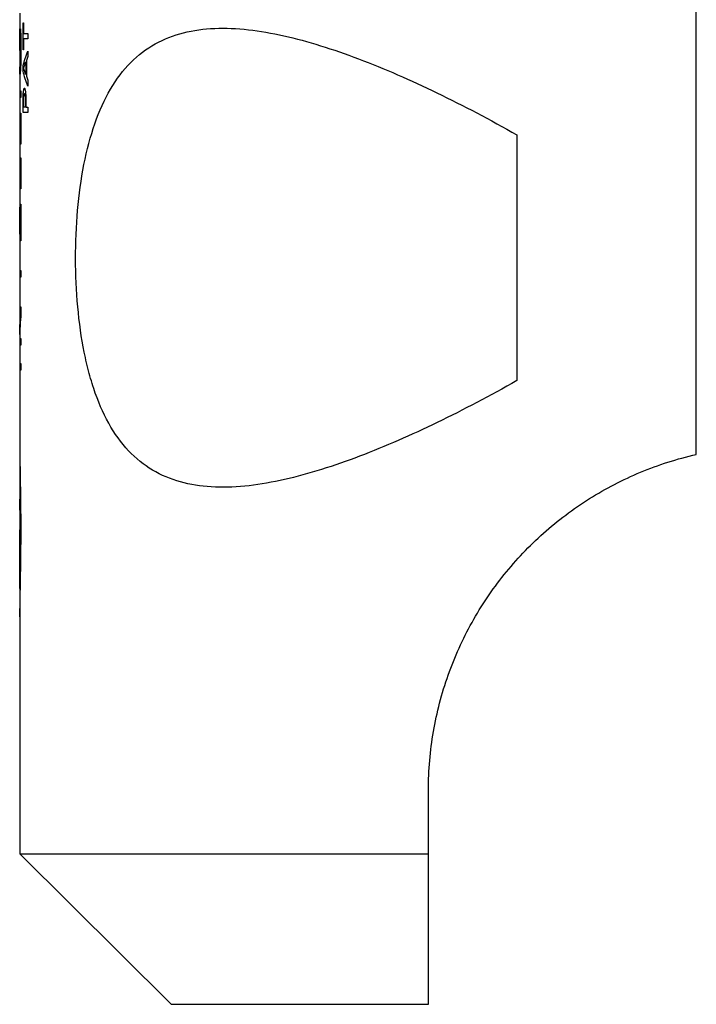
# Model space of a CAD drawing. Header units: inches. Extents: x 0.2 to 10.8, y 0.2 to 8.2.
# Tile 11 of 28: x 5.719 to 6.271, y 2.453 to 3.258. Entities that reach past the tile are written whole.
import ezdxf

# ---------------------------------------------------------------- set-up
doc = ezdxf.new("R2010")
doc.units = ezdxf.units.IN
doc.header["$MEASUREMENT"] = 0

msp = doc.modelspace()

# ---------------------------------------------------------------- linework, layer by layer
for p, q in [((6.27102, 2.90246), (6.27102, 4.05018)), ((5.71852, 3.26281), (5.71852, 3.24522)), ((5.71868, 3.25013), (5.71924, 3.25013)), ((5.71868, 3.23246), (5.71868, 3.25013)), ((5.72129, 3.25509), (5.72167, 3.25509)), ((5.72129, 3.23304), (5.72129, 3.25509)), ((5.72167, 3.25509), (5.72167, 3.24625)), ((5.71852, 3.24522), (5.71852, 3.24729)), ((5.71852, 3.24522), (5.71852, 3.2284)), ((5.71854, 3.24877), (5.71855, 3.24877)), ((5.71884, 3.24418), (5.71884, 3.23246)), ((5.71911, 3.24418), (5.71884, 3.24418)), ((5.71928, 3.24821), (5.71929, 3.24728)), ((5.72167, 3.24625), (5.72523, 3.24625)), ((5.72167, 3.24189), (5.72167, 3.23304)), ((5.72523, 3.24189), (5.72167, 3.24189)), ((5.72523, 3.24625), (5.72523, 3.24189)), ((5.71852, 3.2284), (5.71852, 3.21913)), ((5.71884, 3.23246), (5.71868, 3.23246)), ((5.72167, 3.23304), (5.72129, 3.23304)), ((5.72523, 3.23192), (5.72523, 3.22759)), ((5.71852, 3.21913), (5.71852, 3.19941)), ((5.71853, 3.21675), (5.71852, 3.21913)), ((5.71863, 3.21894), (5.71878, 3.21894)), ((5.72129, 3.21549), (5.72129, 3.21981)), ((5.72349, 3.22314), (5.72349, 3.2127)), ((5.72398, 3.22417), (5.72398, 3.21156)), ((5.71887, 3.21322), (5.71861, 3.21322)), ((5.72523, 3.20816), (5.72523, 3.20331)), ((5.71852, 3.19941), (5.71852, 3.1939)), ((5.71852, 3.19941), (5.71953, 3.19941)), ((5.71852, 3.1939), (5.71852, 3.1619)), ((5.71953, 3.1939), (5.71852, 3.1939)), ((5.71953, 3.19941), (5.71953, 3.1939)), ((5.72129, 3.18177), (5.72129, 3.19212)), ((5.72167, 3.1862), (5.72167, 3.19212)), ((5.72307, 3.1862), (5.72167, 3.1862)), ((5.72307, 3.1909), (5.72307, 3.1862)), ((5.72355, 3.1916), (5.72355, 3.1862)), ((5.72355, 3.1862), (5.72523, 3.1862)), ((5.72523, 3.1862), (5.72523, 3.18177)), ((5.71924, 3.18121), (5.71953, 3.18121)), ((5.71924, 3.1619), (5.71924, 3.18121)), ((5.71953, 3.18121), (5.71953, 3.15587)), ((5.72523, 3.18177), (5.72129, 3.18177)), ((5.71852, 3.1619), (5.71852, 3.15587)), ((5.71852, 3.1619), (5.71924, 3.1619)), ((6.12452, 3.16346), (6.12452, 2.9628)), ((5.71852, 3.15587), (5.71852, 3.12495)), ((5.71953, 3.15587), (5.71852, 3.15587)), ((5.71924, 3.14484), (5.71953, 3.14484)), ((5.71924, 3.12495), (5.71924, 3.14484)), ((5.71953, 3.14484), (5.71953, 3.11948)), ((5.71852, 3.12495), (5.71852, 3.11948)), ((5.71852, 3.12495), (5.71924, 3.12495)), ((5.71852, 3.11948), (5.71852, 3.10624)), ((5.71953, 3.11948), (5.71852, 3.11948)), ((5.71852, 3.10624), (5.71852, 3.07703)), ((5.71852, 3.10624), (5.71852, 3.08251)), ((5.71924, 3.10682), (5.71953, 3.10682)), ((5.71924, 3.08251), (5.71924, 3.10682)), ((5.71953, 3.10682), (5.71953, 3.07703)), ((5.71864, 3.10457), (5.71875, 3.10457)), ((5.71864, 3.08251), (5.71864, 3.10457)), ((5.71875, 3.10457), (5.71875, 3.08251)), ((5.71852, 3.08251), (5.71864, 3.08251)), ((5.71875, 3.08251), (5.71924, 3.08251)), ((5.71852, 3.07703), (5.71852, 3.06598)), ((5.71953, 3.07703), (5.71852, 3.07703)), ((5.71852, 3.06598), (5.71852, 3.03408)), ((5.71852, 3.06598), (5.71852, 3.05277)), ((5.71852, 3.05277), (5.71953, 3.05277)), ((5.71953, 3.05277), (5.71953, 3.04727)), ((5.71852, 3.04727), (5.71852, 3.03408)), ((5.71953, 3.04727), (5.71852, 3.04727)), ((5.71852, 3.03408), (5.71852, 3.023)), ((5.71852, 3.023), (5.71852, 3.0175)), ((5.71852, 3.023), (5.71953, 3.023)), ((5.71852, 3.0175), (5.71852, 3.0004)), ((5.71903, 3.0175), (5.71852, 3.0175)), ((5.71862, 3.0004), (5.71903, 3.0169)), ((5.71903, 3.0169), (5.71903, 3.0175)), ((5.71953, 3.023), (5.71953, 3.0175)), ((5.71852, 3.0004), (5.71852, 2.99157)), ((5.71854, 2.99774), (5.71854, 2.99709)), ((5.71854, 2.99709), (5.71953, 2.99709)), ((5.71953, 2.99709), (5.71953, 2.99157)), ((5.71852, 2.99157), (5.71852, 2.97666)), ((5.71953, 2.99157), (5.71852, 2.99157)), ((5.71852, 2.97666), (5.71852, 2.97123)), ((5.71852, 2.97666), (5.71953, 2.97666)), ((5.71953, 2.97666), (5.71953, 2.97123)), ((5.71852, 2.97123), (5.71852, 2.91248)), ((5.71953, 2.97123), (5.71852, 2.97123)), ((5.71852, 2.91248), (5.71852, 2.86587)), ((5.71852, 2.91248), (5.71853, 2.90847)), ((5.71852, 2.86587), (5.71852, 2.77649)), ((5.71878, 2.84766), (5.71862, 2.86587)), ((5.71878, 2.84152), (5.71878, 2.84766)), ((5.71933, 2.85007), (5.71933, 2.83175)), ((5.71868, 2.83347), (5.71868, 2.83753)), ((5.71868, 2.83003), (5.71868, 2.83347)), ((5.71855, 2.81133), (5.71855, 2.81316)), ((5.7188, 2.79154), (5.71879, 2.79154)), ((5.71852, 2.77649), (5.71852, 2.76966)), ((5.71852, 2.77598), (5.71852, 2.77649)), ((5.71853, 2.76966), (5.71852, 2.7718)), ((5.71852, 2.76966), (5.71852, 2.57618)), ((6.05227, 2.57618), (6.05227, 2.62824)), ((5.71852, 2.57618), (5.84233, 2.45324)), ((5.71852, 2.57618), (6.05227, 2.57618)), ((5.84233, 2.45324), (6.05227, 2.45324))]:
    msp.add_line(p, q)
for points in [[(5.71924, 3.25013), (5.71925, 3.24949), (5.71927, 3.24885), (5.71928, 3.24821)], [(5.71852, 3.24729), (5.71853, 3.24778), (5.71853, 3.24828), (5.71854, 3.24877)], [(5.71853, 3.24221), (5.71853, 3.24194), (5.71852, 3.24168), (5.71852, 3.24142)], [(5.71854, 3.24269), (5.71853, 3.24253), (5.71853, 3.24237), (5.71853, 3.24221)], [(5.71855, 3.24369), (5.71855, 3.24336), (5.71854, 3.24303), (5.71854, 3.24269)], [(5.71855, 3.24877), (5.71856, 3.24736), (5.71856, 3.24595), (5.71857, 3.24453)], [(5.71857, 3.24453), (5.71857, 3.24425), (5.71856, 3.24397), (5.71855, 3.24369)], [(5.72129, 3.21981), (5.72232, 3.22385), (5.72363, 3.22788), (5.72523, 3.23192)], [(5.72523, 3.22759), (5.72479, 3.22645), (5.72438, 3.22531), (5.72398, 3.22417)], [(5.71853, 3.22278), (5.71853, 3.22234), (5.71853, 3.22189), (5.71854, 3.22145)], [(5.71854, 3.22145), (5.71854, 3.22106), (5.71855, 3.22067), (5.71856, 3.22028)], [(5.71856, 3.22028), (5.71857, 3.22004), (5.71858, 3.2198), (5.71859, 3.21955)], [(5.71859, 3.21955), (5.7186, 3.21935), (5.71862, 3.21914), (5.71863, 3.21894)], [(5.71878, 3.21894), (5.71881, 3.21904), (5.71884, 3.21914), (5.71887, 3.21925)], [(5.71887, 3.21925), (5.71891, 3.21959), (5.71895, 3.21994), (5.719, 3.22028)], [(5.7219, 3.21792), (5.72238, 3.21966), (5.72291, 3.2214), (5.72349, 3.22314)], [(5.72349, 3.2127), (5.72291, 3.21444), (5.72238, 3.21618), (5.7219, 3.21792)], [(5.71856, 3.21415), (5.71854, 3.21502), (5.71853, 3.21588), (5.71853, 3.21675)], [(5.71861, 3.21322), (5.71859, 3.21353), (5.71857, 3.21384), (5.71856, 3.21415)], [(5.719, 3.21471), (5.71895, 3.21421), (5.71891, 3.21372), (5.71887, 3.21322)], [(5.71917, 3.2173), (5.71911, 3.21644), (5.71905, 3.21558), (5.719, 3.21471)], [(5.72523, 3.20331), (5.72363, 3.20737), (5.72232, 3.21143), (5.72129, 3.21549)], [(5.72398, 3.21156), (5.72438, 3.21043), (5.72479, 3.2093), (5.72523, 3.20816)], [(5.72301, 3.19212), (5.72303, 3.19172), (5.72305, 3.19131), (5.72307, 3.1909)], [(5.71953, 3.0175), (5.71895, 3.01091), (5.71862, 3.00432), (5.71854, 2.99774)], [(5.71853, 2.90847), (5.71854, 2.90658), (5.71856, 2.90468), (5.71859, 2.90279)], [(5.71859, 2.90279), (5.71863, 2.89901), (5.71869, 2.89522), (5.71877, 2.89143)], [(5.71877, 2.89143), (5.71881, 2.88893), (5.71886, 2.88643), (5.71891, 2.88393)], [(5.71891, 2.88393), (5.71895, 2.88099), (5.719, 2.87805), (5.71905, 2.87511)], [(5.71905, 2.87511), (5.71911, 2.87027), (5.71918, 2.86543), (5.71926, 2.86059)], [(5.71926, 2.86059), (5.71928, 2.85708), (5.71931, 2.85358), (5.71933, 2.85007)], [(5.71868, 2.83753), (5.71871, 2.83886), (5.71874, 2.84019), (5.71878, 2.84152)], [(5.71933, 2.83175), (5.71928, 2.82608), (5.71922, 2.8204), (5.71917, 2.81473)], [(5.71855, 2.81316), (5.71856, 2.81665), (5.71858, 2.82013), (5.71859, 2.82362)], [(5.71859, 2.82362), (5.71862, 2.82575), (5.71865, 2.82789), (5.71868, 2.83003)], [(5.71879, 2.79154), (5.71867, 2.79813), (5.71859, 2.80473), (5.71855, 2.81133)], [(5.71917, 2.81473), (5.71906, 2.80861), (5.71896, 2.80248), (5.71887, 2.79636)], [(5.71887, 2.79636), (5.71885, 2.79475), (5.71883, 2.79314), (5.7188, 2.79154)], [(5.71853, 2.77563), (5.71853, 2.77575), (5.71852, 2.77587), (5.71852, 2.77598)], [(5.71854, 2.77513), (5.71853, 2.77529), (5.71853, 2.77546), (5.71853, 2.77563)], [(5.71854, 2.77474), (5.71854, 2.77487), (5.71854, 2.775), (5.71854, 2.77513)], [(5.71852, 2.7718), (5.71853, 2.77278), (5.71853, 2.77376), (5.71854, 2.77474)], [(6.05227, 2.45324), (6.05227, 2.49313), (6.05227, 2.53436), (6.05227, 2.57618)]]:
    msp.add_open_spline(points, degree=3)
for points, knots in [([(6.12452, 2.9628), (6.10263, 2.95031), (6.08094, 2.93893), (6.03812, 2.91825), (6.01698, 2.90896), (5.97523, 2.89304), (5.9545, 2.88641), (5.92494, 2.87971), (5.9153, 2.878), (5.89644, 2.87585), (5.88716, 2.8754), (5.86941, 2.87608), (5.86092, 2.87719), (5.84473, 2.8812), (5.83696, 2.88414), (5.82245, 2.89211), (5.81578, 2.89708), (5.80355, 2.90925), (5.79792, 2.91655), (5.78812, 2.93308), (5.7839, 2.9423), (5.77845, 2.95766), (5.77678, 2.96307), (5.77376, 2.97426), (5.77243, 2.98), (5.76888, 2.99769), (5.76713, 3.01014), (5.76476, 3.03609), (5.76418, 3.04918), (5.76414, 3.07558), (5.7647, 3.08898), (5.76696, 3.11468), (5.76866, 3.12721), (5.77337, 3.15118), (5.77629, 3.16231), (5.78348, 3.18296), (5.78778, 3.19249), (5.79752, 3.20913), (5.80303, 3.21641), (5.81534, 3.22882), (5.82201, 3.23384), (5.83641, 3.24188), (5.84422, 3.24489), (5.86045, 3.24899), (5.86892, 3.25013), (5.88656, 3.25086), (5.89577, 3.25046), (5.91474, 3.24835), (5.92439, 3.24666), (5.95387, 3.24003), (5.97422, 3.23357), (6.01633, 3.21759), (6.03772, 3.2082), (6.08082, 3.18739), (6.1026, 3.17597), (6.12452, 3.16346)], [0, 0, 0, 0, 0.0625, 0.0625, 0.125, 0.125, 0.1875, 0.1875, 0.21875, 0.21875, 0.25, 0.25, 0.28125, 0.28125, 0.3125, 0.3125, 0.34375, 0.34375, 0.375, 0.375, 0.40625, 0.40625, 0.421875, 0.421875, 0.4375, 0.4375, 0.46875, 0.46875, 0.5, 0.5, 0.53125, 0.53125, 0.5625, 0.5625, 0.59375, 0.59375, 0.625, 0.625, 0.65625, 0.65625, 0.6875, 0.6875, 0.71875, 0.71875, 0.75, 0.75, 0.78125, 0.78125, 0.8125, 0.8125, 0.875, 0.875, 0.9375, 0.9375, 1, 1, 1, 1]), ([(5.719, 3.22028), (5.71902, 3.22078), (5.71907, 3.22176), (5.71913, 3.22349), (5.7192, 3.22567), (5.71925, 3.22841), (5.71928, 3.23168), (5.71929, 3.23502), (5.71926, 3.2383), (5.7192, 3.24144), (5.71914, 3.24326), (5.71911, 3.24418)], [0, 0, 0, 0, 0.084488, 0.167724, 0.251126, 0.375378, 0.500112, 0.624697, 0.74891, 0.873677, 1, 1, 1, 1]), ([(5.71929, 3.24728), (5.71932, 3.24655), (5.71938, 3.24508), (5.71945, 3.24262), (5.71952, 3.23961), (5.71957, 3.23597), (5.71957, 3.23179), (5.71953, 3.22767), (5.71944, 3.22378), (5.71932, 3.22021), (5.71922, 3.21828), (5.71917, 3.2173)], [0, 0, 0, 0, 0.084341, 0.167527, 0.250979, 0.375343, 0.50011, 0.624746, 0.74913, 0.873953, 1, 1, 1, 1]), ([(5.71852, 3.24142), (5.71852, 3.24072), (5.71852, 3.23933), (5.71852, 3.237), (5.71852, 3.23454), (5.71852, 3.2312), (5.71852, 3.22693), (5.71852, 3.22417), (5.71853, 3.22278)], [0, 0, 0, 0, 0.126779, 0.250047, 0.373516, 0.500881, 0.748227, 1, 1, 1, 1]), ([(5.72129, 3.19212), (5.7213, 3.19279), (5.72131, 3.19409), (5.72137, 3.19593), (5.72147, 3.1976), (5.72165, 3.19952), (5.72193, 3.20133), (5.72236, 3.20191), (5.72281, 3.20112), (5.7232, 3.19881), (5.72349, 3.19553), (5.72353, 3.19292), (5.72355, 3.1916)], [0, 0, 0, 0, 0.064212, 0.125829, 0.187242, 0.250869, 0.375735, 0.500648, 0.625513, 0.750427, 0.873907, 1, 1, 1, 1]), ([(5.72167, 3.19212), (5.72168, 3.19261), (5.7217, 3.19357), (5.72177, 3.19487), (5.72189, 3.19612), (5.72207, 3.19717), (5.72231, 3.19753), (5.72256, 3.19717), (5.72278, 3.196), (5.72295, 3.19428), (5.72299, 3.19285), (5.72301, 3.19212)], [0, 0, 0, 0, 0.085278, 0.167157, 0.250488, 0.375422, 0.500402, 0.625336, 0.750316, 0.873401, 1, 1, 1, 1]), ([(6.05227, 2.62824), (6.05227, 2.64445), (6.05366, 2.66038), (6.05771, 2.68388), (6.05939, 2.69165), (6.06342, 2.70706), (6.06578, 2.71474), (6.07377, 2.73726), (6.08027, 2.75157), (6.09552, 2.77891), (6.10436, 2.79204), (6.12393, 2.81644), (6.13462, 2.8277), (6.15784, 2.84842), (6.1705, 2.85796), (6.19708, 2.87468), (6.21098, 2.88188), (6.24004, 2.89397), (6.2553, 2.89887), (6.27102, 2.90246)], [0, 0, 0, 0, 0.125, 0.125, 0.1875, 0.1875, 0.25, 0.25, 0.375, 0.375, 0.5, 0.5, 0.625, 0.625, 0.75, 0.75, 0.875, 0.875, 1, 1, 1, 1])]:
    msp.add_open_spline(points, degree=3, knots=knots)

doc.saveas('drawing.dxf')
